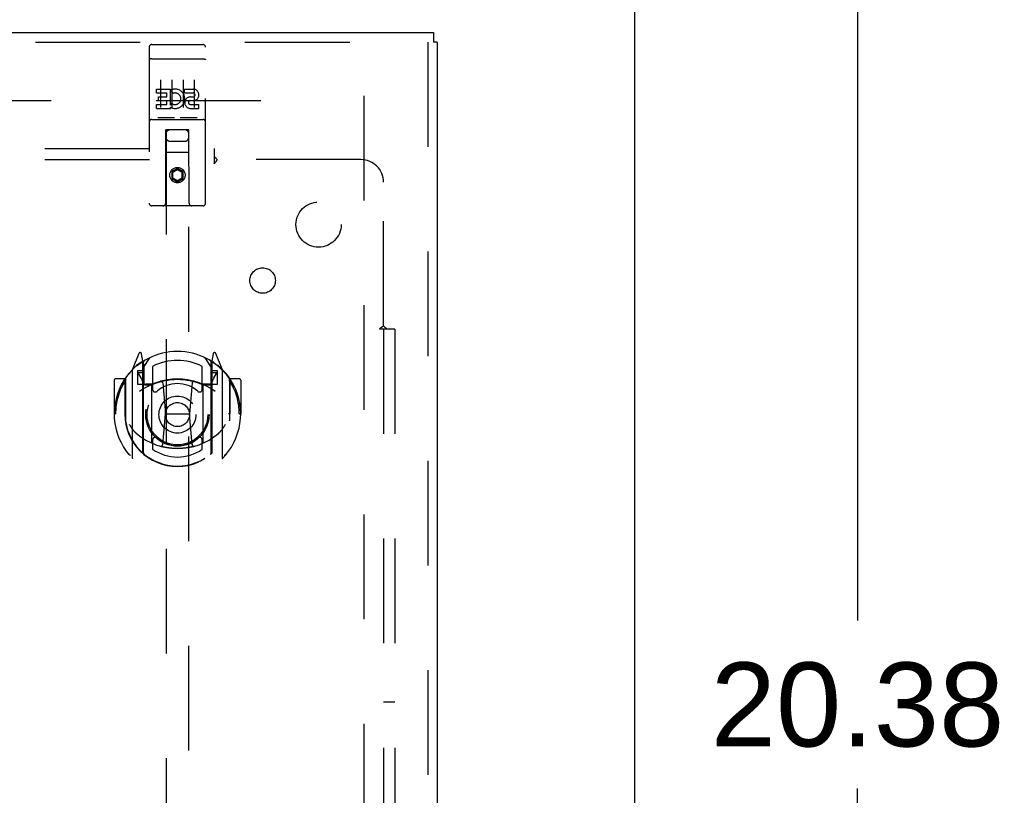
# Model space of a CAD drawing. Header units: inches. Extents: x 0 to 211, y 0 to 136.
# Tile 17 of 24: x 91 to 102, y 86 to 95. Entities that reach past the tile are written whole.
import ezdxf

# ---------------------------------------------------------------- set-up
doc = ezdxf.new("R2010")
doc.units = ezdxf.units.IN
doc.header["$LTSCALE"] = 11.589615
doc.header["$MEASUREMENT"] = 0
doc.linetypes.add('HIDDEN', pattern=[0.2, 0.1, -0.1])
doc.layers.get('0').update_dxf_attribs({"linetype": 'CONTINUOUS'})
for name, color, linetype in [('DEFAULT_2', 8, 'HIDDEN'), ('DIMENSIONS', 7, 'CONTINUOUS'), ('DOOR_ASSEMBLY', 7, 'CONTINUOUS'), ('SUBPANEL', 7, 'CONTINUOUS')]:
    doc.layers.add(name, color=color, linetype=linetype)
doc.styles.get("Standard").update_dxf_attribs({"font": 'arial.ttf'})
doc.dimstyles.new('DIMSTYLE_1', dxfattribs={"dimtxt": 0.929648, "dimasz": 1.239531, "dimexe": 0.09, "dimexo": 0.07, "dimgap": 0.0375, "dimtad": 0, "dimtih": 1, "dimtoh": 1, "dimzin": 4, "dimdsep": 46, "dimtxsty": 'Standard', "dimblk": '_FILLED', "dimblk1": '_FILLED', "dimblk2": '_FILLED', "dimcen": 0.09, "dimadec": 3, "dimazin": 1, "dimtfac": 1, "dimtdec": 3, "dimtofl": 0, "dimtmove": 0, "dimatfit": 3, "dimldrblk": '_FILLED', "dimfxl": 0, "dimtolj": 1, "dimtzin": 4, "dimarcsym": 0})

# ---------------------------------------------------------------- blocks, each defined once
blk = doc.blocks.new('_FILLED')
at = {"color": 0, "linetype": 'ByBlock'}
blk.add_solid([(0, 0), (-1, 0.2), (-1, -0.2)], dxfattribs=at)
blk = doc.blocks.new('*D10')
at = {"layer": 'DIMENSIONS', "color": 2, "linetype": 'Continuous'}
for p, q in [((99.025, 97.181), (101.853, 97.181)), ((100.737, 97.181), (100.737, 87.923)), ((100.737, 76.806), (100.737, 86.064)), ((97.765, 76.806), (101.853, 76.806))]:
    blk.add_line(p, q, dxfattribs=at)
at = {"layer": 'DIMENSIONS', "color": 2, "linetype": 'Continuous', "xscale": 1.2395309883, "yscale": 1.2395309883, "zscale": 1.2395309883}
for p, rotation in [((100.737, 97.181), 90), ((100.737, 76.806), 270)]:
    blk.add_blockref('_FILLED', p, dxfattribs=dict(at, rotation=rotation))
at = {"layer": 'DIMENSIONS', "color": 2, "linetype": 'Continuous', "insert": (100.737, 87.459), "char_height": 0.9296, "width": 3.24858, "attachment_point": 2, "line_spacing_factor": 0.9}
blk.add_mtext('20.38', dxfattribs=at)

msp = doc.modelspace()

# ---------------------------------------------------------------- linework, layer by layer
at = {"color": 7, "linetype": 'Continuous'}
msp.add_line((98.272, 7.285), (98.272, 97.077), dxfattribs=at)
at = {"layer": 'DEFAULT_2', "color": 8, "linetype": 'HIDDEN'}
for p, q in [((95.272, 93.733), (95.272, 14.629)), ((60.522, 93.681), (95.272, 93.681))]:
    msp.add_line(p, q, dxfattribs=at)
at = {"layer": 'DOOR_ASSEMBLY', "color": 3, "linetype": 'Continuous'}
for p, q in [((59.189, 94.431), (96.043, 94.431)), ((96.085, 94.327), (96.085, 14.035))]:
    msp.add_line(p, q, dxfattribs=at)
at = {"layer": 'DOOR_ASSEMBLY', "color": 7, "linetype": 'Continuous'}
for p in [(96.043, 94.431), (96.085, 94.327)]:
    msp.add_line(p, (96.043, 94.327), dxfattribs=at)
at = {"layer": 'DOOR_ASSEMBLY', "color": 8, "linetype": 'HIDDEN'}
for p, q in [((59.189, 94.327), (96.043, 94.327)), ((92.897, 94.269), (92.897, 92.544)), ((92.927, 94.299), (93.492, 94.299)), ((93.522, 92.544), (93.522, 94.269)), ((95.981, 94.327), (95.981, 14.035)), ((92.914, 94.14), (92.913, 94.14)), ((92.915, 94.14), (92.914, 94.14)), ((92.915, 94.14), (92.915, 94.14)), ((92.916, 94.14), (92.915, 94.14)), ((92.917, 94.14), (92.916, 94.14)), ((92.918, 94.14), (92.917, 94.14)), ((92.918, 94.14), (92.918, 94.14)), ((92.919, 94.14), (92.918, 94.14)), ((92.92, 94.14), (92.919, 94.14)), ((92.921, 94.141), (92.92, 94.14)), ((92.922, 94.141), (92.921, 94.141)), ((92.923, 94.141), (92.922, 94.141)), ((92.923, 94.141), (92.923, 94.141)), ((92.924, 94.141), (92.923, 94.141)), ((92.925, 94.141), (92.924, 94.141)), ((92.926, 94.141), (92.925, 94.141)), ((92.927, 94.141), (92.926, 94.141)), ((92.927, 94.141), (93.492, 94.141)), ((93.492, 94.141), (93.493, 94.141)), ((93.493, 94.141), (93.494, 94.141)), ((93.494, 94.141), (93.495, 94.141)), ((93.495, 94.141), (93.496, 94.141)), ((93.496, 94.141), (93.496, 94.141)), ((93.496, 94.141), (93.497, 94.141)), ((93.497, 94.141), (93.498, 94.141)), ((93.498, 94.141), (93.499, 94.141)), ((93.499, 94.141), (93.5, 94.14)), ((93.5, 94.14), (93.5, 94.14)), ((93.5, 94.14), (93.501, 94.14)), ((93.501, 94.14), (93.502, 94.14)), ((93.502, 94.14), (93.503, 94.14)), ((93.503, 94.14), (93.504, 94.14)), ((93.504, 94.14), (93.504, 94.14)), ((93.504, 94.14), (93.505, 94.14)), ((93.022, 93.908), (93.022, 93.602)), ((93.147, 93.908), (93.147, 93.602)), ((93.272, 93.908), (93.272, 93.602)), ((93.397, 93.908), (93.397, 93.602)), ((92.978, 93.763), (92.978, 93.806)), ((92.978, 93.806), (93.134, 93.806)), ((92.978, 93.763), (93.091, 93.763)), ((92.999, 93.679), (92.999, 93.721)), ((92.999, 93.721), (93.091, 93.721)), ((93.091, 93.721), (93.091, 93.763)), ((93.134, 93.628), (93.134, 93.806)), ((93.158, 93.758), (93.141, 93.797)), ((93.29, 93.763), (93.29, 93.806)), ((93.29, 93.806), (93.383, 93.806)), ((93.29, 93.763), (93.383, 93.763)), ((93.354, 93.72), (93.383, 93.72)), ((92.978, 93.593), (92.978, 93.635)), ((92.978, 93.635), (93.091, 93.635)), ((92.999, 93.679), (93.091, 93.679)), ((93.091, 93.635), (93.091, 93.679)), ((93.134, 93.628), (93.147, 93.647)), ((93.35, 93.679), (93.396, 93.679)), ((93.354, 93.635), (93.447, 93.635)), ((93.447, 93.593), (93.447, 93.635)), ((92.978, 93.593), (93.134, 93.593)), ((93.134, 93.593), (93.134, 93.605)), ((93.137, 93.603), (93.134, 93.605)), ((93.354, 93.593), (93.447, 93.593)), ((92.927, 93.471), (93.492, 93.471)), ((93.171, 93.487), (92.999, 93.487)), ((93.421, 93.487), (93.249, 93.487)), ((93.08, 92.544), (93.083, 93.354)), ((93.105, 93.354), (93.083, 93.354)), ((93.085, 93.354), (93.085, 56.352)), ((93.315, 93.354), (93.105, 93.354)), ((93.336, 93.354), (93.315, 93.354)), ((93.335, 56.352), (93.335, 93.354)), ((93.34, 92.544), (93.336, 93.354)), ((93.125, 93.229), (93.295, 93.229)), ((93.337, 93.104), (93.082, 93.104)), ((93.21, 92.926), (93.147, 92.889)), ((93.147, 92.889), (93.147, 92.817)), ((93.147, 92.889), (93.157, 92.884)), ((93.21, 92.914), (93.157, 92.884)), ((93.157, 92.884), (93.157, 92.823)), ((93.21, 92.926), (93.21, 92.914)), ((93.272, 92.889), (93.21, 92.926)), ((93.262, 92.884), (93.21, 92.914)), ((93.272, 92.889), (93.262, 92.884)), ((93.262, 92.823), (93.262, 92.884)), ((93.272, 92.817), (93.272, 92.889)), ((93.147, 92.817), (93.157, 92.823)), ((93.147, 92.817), (93.21, 92.781)), ((93.157, 92.823), (93.21, 92.793)), ((93.21, 92.793), (93.262, 92.823)), ((93.21, 92.781), (93.272, 92.817)), ((93.21, 92.781), (93.21, 92.793)), ((93.272, 92.817), (93.262, 92.823)), ((93.492, 92.514), (92.927, 92.514)), ((92.784, 90.88), (92.714, 90.704)), ((92.827, 90.796), (92.813, 90.877)), ((92.827, 89.78), (92.827, 90.796)), ((92.835, 90.724), (92.905, 90.833)), ((92.835, 89.78), (92.835, 90.783)), ((93.515, 90.833), (93.585, 90.724)), ((93.585, 89.78), (93.585, 90.783)), ((93.606, 90.877), (93.592, 90.796)), ((93.592, 90.796), (93.592, 89.78)), ((93.614, 90.774), (93.609, 90.777)), ((93.705, 90.704), (93.635, 90.88)), ((92.71, 90.693), (92.71, 89.726)), ((92.767, 90.689), (92.767, 90.539)), ((92.827, 90.689), (92.767, 90.689)), ((92.806, 90.775), (92.806, 90.774)), ((92.806, 90.774), (92.806, 90.774)), ((92.806, 90.774), (92.806, 90.774)), ((92.837, 90.758), (92.837, 90.551)), ((92.935, 90.736), (92.935, 90.483)), ((93.485, 90.483), (93.485, 90.736)), ((93.582, 90.551), (93.582, 90.758)), ((93.652, 90.689), (93.592, 90.689)), ((93.652, 90.539), (93.652, 90.689)), ((93.71, 89.726), (93.71, 90.693)), ((92.51, 90.583), (92.51, 90.21)), ((92.627, 90.598), (92.525, 90.598)), ((92.627, 90.598), (92.627, 90.21)), ((92.635, 90.583), (92.627, 90.598)), ((92.635, 90.596), (92.635, 90.138)), ((92.775, 90.656), (92.805, 90.61)), ((92.835, 90.664), (92.78, 90.664)), ((93.64, 90.664), (93.585, 90.664)), ((93.614, 90.61), (93.644, 90.656)), ((93.792, 90.598), (93.784, 90.583)), ((93.785, 90.596), (93.785, 90.138)), ((93.792, 90.21), (93.792, 90.598)), ((93.895, 90.598), (93.792, 90.598)), ((93.91, 90.583), (93.91, 90.21)), ((92.767, 90.539), (92.827, 90.539)), ((92.927, 90.538), (92.855, 90.538)), ((92.857, 90.531), (92.923, 90.531)), ((92.927, 89.897), (92.927, 90.528)), ((93.047, 90.554), (93.077, 90.21)), ((93.373, 90.554), (93.342, 90.21)), ((93.565, 90.538), (93.492, 90.538)), ((93.492, 90.528), (93.492, 89.897)), ((93.496, 90.531), (93.562, 90.531)), ((93.592, 90.539), (93.652, 90.539)), ((92.51, 90.21), (92.525, 90.21)), ((92.627, 90.21), (92.642, 90.21)), ((92.635, 90.138), (92.635, 90.135)), ((93.047, 89.87), (93.077, 90.21)), ((93.077, 90.21), (93.342, 90.21)), ((93.372, 89.87), (93.342, 90.21)), ((93.792, 90.21), (93.777, 90.21)), ((93.895, 90.21), (93.91, 90.21)), ((92.935, 89.922), (92.935, 89.819)), ((93.485, 89.819), (93.485, 89.922))]:
    msp.add_line(p, q, dxfattribs=at)
for points in [[(92.913, 94.14), (92.913, 94.14), (92.912, 94.14), (92.912, 94.14), (92.912, 94.14), (92.911, 94.14), (92.911, 94.139), (92.911, 94.139), (92.91, 94.139), (92.91, 94.139), (92.909, 94.139), (92.909, 94.139), (92.909, 94.139), (92.908, 94.139), (92.908, 94.139), (92.908, 94.139), (92.908, 94.139), (92.907, 94.139), (92.907, 94.139), (92.907, 94.139), (92.906, 94.139), (92.906, 94.139), (92.906, 94.138), (92.905, 94.138), (92.905, 94.138), (92.905, 94.138), (92.905, 94.138), (92.904, 94.138), (92.904, 94.138), (92.904, 94.138), (92.903, 94.138), (92.903, 94.138), (92.903, 94.138), (92.903, 94.138), (92.902, 94.137), (92.902, 94.137), (92.902, 94.137), (92.902, 94.137), (92.902, 94.137), (92.901, 94.137), (92.901, 94.137), (92.901, 94.137), (92.901, 94.137), (92.901, 94.137), (92.9, 94.137), (92.9, 94.136), (92.9, 94.136), (92.9, 94.136), (92.9, 94.136), (92.899, 94.136), (92.899, 94.136), (92.899, 94.136), (92.899, 94.136), (92.899, 94.136), (92.899, 94.136), (92.899, 94.136), (92.898, 94.135), (92.898, 94.135), (92.898, 94.135), (92.898, 94.135), (92.898, 94.135), (92.898, 94.135), (92.898, 94.135), (92.898, 94.135), (92.898, 94.135), (92.898, 94.135), (92.898, 94.134), (92.897, 94.134), (92.897, 94.134), (92.897, 94.134), (92.897, 94.134), (92.897, 94.134), (92.897, 94.134), (92.897, 94.134), (92.897, 94.134), (92.897, 94.133), (92.897, 94.133), (92.897, 94.133)], [(93.505, 94.14), (93.506, 94.14), (93.506, 94.14), (93.507, 94.14), (93.507, 94.14), (93.507, 94.14), (93.508, 94.14), (93.508, 94.14), (93.508, 94.139), (93.509, 94.139), (93.509, 94.139), (93.51, 94.139), (93.51, 94.139), (93.51, 94.139), (93.511, 94.139), (93.511, 94.139), (93.511, 94.139), (93.512, 94.139), (93.512, 94.139), (93.512, 94.139), (93.512, 94.139), (93.513, 94.139), (93.513, 94.139), (93.513, 94.139), (93.514, 94.138), (93.514, 94.138), (93.514, 94.138), (93.515, 94.138), (93.515, 94.138), (93.515, 94.138), (93.515, 94.138), (93.516, 94.138), (93.516, 94.138), (93.516, 94.138), (93.516, 94.138), (93.517, 94.138), (93.517, 94.137), (93.517, 94.137), (93.517, 94.137), (93.518, 94.137), (93.518, 94.137), (93.518, 94.137), (93.518, 94.137), (93.518, 94.137), (93.519, 94.137), (93.519, 94.137), (93.519, 94.137), (93.519, 94.136), (93.519, 94.136), (93.52, 94.136), (93.52, 94.136), (93.52, 94.136), (93.52, 94.136), (93.52, 94.136), (93.52, 94.136), (93.52, 94.136), (93.521, 94.136), (93.521, 94.136), (93.521, 94.135), (93.521, 94.135), (93.521, 94.135), (93.521, 94.135), (93.521, 94.135), (93.521, 94.135), (93.522, 94.135), (93.522, 94.135), (93.522, 94.135), (93.522, 94.135), (93.522, 94.134), (93.522, 94.134), (93.522, 94.134), (93.522, 94.134), (93.522, 94.134), (93.522, 94.134), (93.522, 94.134), (93.522, 94.134), (93.522, 94.134), (93.522, 94.133), (93.522, 94.133), (93.522, 94.133)], [(92.999, 93.487), (92.999, 93.487), (92.998, 93.487), (92.998, 93.487), (92.998, 93.487), (92.998, 93.487), (92.998, 93.487), (92.997, 93.487), (92.997, 93.487), (92.997, 93.487), (92.997, 93.487), (92.997, 93.487), (92.996, 93.487), (92.996, 93.487), (92.996, 93.487), (92.996, 93.487), (92.996, 93.487), (92.996, 93.487), (92.995, 93.487), (92.995, 93.487), (92.995, 93.487), (92.995, 93.487), (92.995, 93.487), (92.995, 93.487), (92.995, 93.487), (92.994, 93.487), (92.994, 93.487), (92.994, 93.487), (92.994, 93.487), (92.994, 93.487), (92.994, 93.487), (92.994, 93.487), (92.994, 93.487), (92.993, 93.487), (92.993, 93.487), (92.993, 93.487), (92.993, 93.487), (92.993, 93.488), (92.993, 93.488), (92.993, 93.488), (92.993, 93.488), (92.993, 93.488), (92.993, 93.488), (92.992, 93.488), (92.992, 93.488), (92.992, 93.488), (92.992, 93.488)], [(93.177, 93.488), (93.177, 93.488), (93.177, 93.488), (93.177, 93.488), (93.177, 93.488), (93.177, 93.488), (93.177, 93.488), (93.177, 93.488), (93.176, 93.488), (93.176, 93.488), (93.176, 93.487), (93.176, 93.487), (93.176, 93.487), (93.176, 93.487), (93.176, 93.487), (93.176, 93.487), (93.176, 93.487), (93.175, 93.487), (93.175, 93.487), (93.175, 93.487), (93.175, 93.487), (93.175, 93.487), (93.175, 93.487), (93.175, 93.487), (93.174, 93.487), (93.174, 93.487), (93.174, 93.487), (93.174, 93.487), (93.174, 93.487), (93.174, 93.487), (93.174, 93.487), (93.173, 93.487), (93.173, 93.487), (93.173, 93.487), (93.173, 93.487), (93.173, 93.487), (93.173, 93.487), (93.172, 93.487), (93.172, 93.487), (93.172, 93.487), (93.172, 93.487), (93.172, 93.487), (93.171, 93.487), (93.171, 93.487), (93.171, 93.487), (93.171, 93.487)], [(93.249, 93.487), (93.249, 93.487), (93.248, 93.487), (93.248, 93.487), (93.248, 93.487), (93.248, 93.487), (93.248, 93.487), (93.247, 93.487), (93.247, 93.487), (93.247, 93.487), (93.247, 93.487), (93.247, 93.487), (93.246, 93.487), (93.246, 93.487), (93.246, 93.487), (93.246, 93.487), (93.246, 93.487), (93.246, 93.487), (93.245, 93.487), (93.245, 93.487), (93.245, 93.487), (93.245, 93.487), (93.245, 93.487), (93.245, 93.487), (93.245, 93.487), (93.244, 93.487), (93.244, 93.487), (93.244, 93.487), (93.244, 93.487), (93.244, 93.487), (93.244, 93.487), (93.244, 93.487), (93.244, 93.487), (93.243, 93.487), (93.243, 93.487), (93.243, 93.487), (93.243, 93.487), (93.243, 93.488), (93.243, 93.488), (93.243, 93.488), (93.243, 93.488), (93.243, 93.488), (93.243, 93.488), (93.242, 93.488), (93.242, 93.488), (93.242, 93.488), (93.242, 93.488)], [(93.427, 93.488), (93.427, 93.488), (93.427, 93.488), (93.427, 93.488), (93.427, 93.488), (93.427, 93.488), (93.427, 93.488), (93.427, 93.488), (93.426, 93.488), (93.426, 93.488), (93.426, 93.487), (93.426, 93.487), (93.426, 93.487), (93.426, 93.487), (93.426, 93.487), (93.426, 93.487), (93.426, 93.487), (93.425, 93.487), (93.425, 93.487), (93.425, 93.487), (93.425, 93.487), (93.425, 93.487), (93.425, 93.487), (93.425, 93.487), (93.424, 93.487), (93.424, 93.487), (93.424, 93.487), (93.424, 93.487), (93.424, 93.487), (93.424, 93.487), (93.424, 93.487), (93.423, 93.487), (93.423, 93.487), (93.423, 93.487), (93.423, 93.487), (93.423, 93.487), (93.423, 93.487), (93.422, 93.487), (93.422, 93.487), (93.422, 93.487), (93.422, 93.487), (93.422, 93.487), (93.421, 93.487), (93.421, 93.487), (93.421, 93.487), (93.421, 93.487)], [(92.664, 90.649), (92.665, 90.649), (92.666, 90.65), (92.666, 90.651), (92.667, 90.652), (92.668, 90.653), (92.669, 90.653), (92.669, 90.654), (92.67, 90.655), (92.671, 90.656), (92.672, 90.656), (92.672, 90.657), (92.673, 90.658), (92.674, 90.659), (92.675, 90.659), (92.675, 90.66), (92.676, 90.661), (92.677, 90.661), (92.678, 90.662), (92.679, 90.663), (92.68, 90.663), (92.68, 90.664), (92.681, 90.664), (92.682, 90.665), (92.683, 90.666), (92.684, 90.666), (92.685, 90.667), (92.686, 90.667), (92.687, 90.668), (92.687, 90.668), (92.688, 90.669), (92.689, 90.669), (92.69, 90.67), (92.691, 90.67), (92.692, 90.67)], [(93.727, 90.67), (93.728, 90.67), (93.729, 90.67), (93.73, 90.669), (93.731, 90.669), (93.732, 90.668), (93.733, 90.668), (93.734, 90.667), (93.735, 90.667), (93.735, 90.666), (93.736, 90.666), (93.737, 90.665), (93.738, 90.664), (93.739, 90.664), (93.74, 90.663), (93.741, 90.663), (93.741, 90.662), (93.742, 90.661), (93.743, 90.661), (93.744, 90.66), (93.745, 90.659), (93.745, 90.659), (93.746, 90.658), (93.747, 90.657), (93.748, 90.656), (93.749, 90.656), (93.749, 90.655), (93.75, 90.654), (93.751, 90.653), (93.752, 90.653), (93.752, 90.652), (93.753, 90.651), (93.754, 90.65), (93.754, 90.649), (93.755, 90.649)], [(92.677, 90.096), (92.68, 90.091), (92.683, 90.086), (92.686, 90.081), (92.689, 90.077), (92.692, 90.072), (92.695, 90.068), (92.697, 90.064), (92.7, 90.06), (92.703, 90.056), (92.705, 90.053), (92.707, 90.049), (92.71, 90.046), (92.712, 90.043), (92.715, 90.039), (92.717, 90.037), (92.719, 90.034), (92.721, 90.031), (92.723, 90.028), (92.725, 90.026), (92.727, 90.023), (92.729, 90.021), (92.731, 90.019), (92.733, 90.016), (92.735, 90.014), (92.737, 90.012), (92.739, 90.01), (92.741, 90.009), (92.742, 90.007), (92.744, 90.005), (92.746, 90.003), (92.748, 90.002), (92.749, 90), (92.751, 89.999), (92.752, 89.997), (92.754, 89.996), (92.755, 89.995)], [(93.664, 89.995), (93.666, 89.996), (93.667, 89.997), (93.669, 89.999), (93.67, 90), (93.672, 90.002), (93.673, 90.003), (93.675, 90.005), (93.677, 90.007), (93.679, 90.009), (93.68, 90.01), (93.682, 90.012), (93.684, 90.014), (93.686, 90.016), (93.688, 90.019), (93.69, 90.021), (93.692, 90.023), (93.694, 90.026), (93.696, 90.028), (93.698, 90.031), (93.7, 90.034), (93.703, 90.036), (93.705, 90.039), (93.707, 90.043), (93.709, 90.046), (93.712, 90.049), (93.714, 90.053), (93.717, 90.056), (93.719, 90.06), (93.722, 90.064), (93.725, 90.068), (93.727, 90.072), (93.73, 90.077), (93.733, 90.081), (93.736, 90.086), (93.739, 90.091), (93.742, 90.096)], [(93.398, 89.853), (93.392, 89.851), (93.387, 89.85), (93.381, 89.849), (93.376, 89.847), (93.371, 89.846), (93.365, 89.845), (93.36, 89.843), (93.354, 89.842), (93.349, 89.841), (93.343, 89.84), (93.338, 89.839), (93.332, 89.838), (93.327, 89.837), (93.321, 89.836), (93.316, 89.835), (93.31, 89.834), (93.305, 89.834), (93.299, 89.833), (93.293, 89.832), (93.288, 89.832), (93.282, 89.831), (93.277, 89.83), (93.271, 89.83), (93.266, 89.829), (93.26, 89.829), (93.254, 89.829), (93.249, 89.828), (93.243, 89.828), (93.238, 89.828), (93.232, 89.828), (93.226, 89.827), (93.221, 89.827), (93.215, 89.827), (93.21, 89.827), (93.204, 89.827), (93.198, 89.827), (93.193, 89.827), (93.187, 89.828), (93.182, 89.828), (93.176, 89.828), (93.171, 89.828), (93.165, 89.829), (93.159, 89.829), (93.154, 89.829), (93.148, 89.83), (93.143, 89.83), (93.137, 89.831), (93.131, 89.832), (93.126, 89.832), (93.12, 89.833), (93.115, 89.834), (93.109, 89.834), (93.104, 89.835), (93.098, 89.836), (93.093, 89.837), (93.087, 89.838), (93.082, 89.839), (93.076, 89.84), (93.071, 89.841), (93.065, 89.842), (93.06, 89.843), (93.054, 89.845), (93.049, 89.846), (93.043, 89.847), (93.038, 89.849), (93.033, 89.85), (93.027, 89.851), (93.022, 89.853)], [(92.692, 89.749), (92.691, 89.749), (92.69, 89.75), (92.689, 89.75), (92.688, 89.751), (92.687, 89.751), (92.687, 89.752), (92.686, 89.752), (92.685, 89.753), (92.684, 89.753), (92.683, 89.754), (92.682, 89.754), (92.681, 89.755), (92.68, 89.756), (92.68, 89.756), (92.679, 89.757), (92.678, 89.757), (92.677, 89.758), (92.676, 89.759), (92.675, 89.759), (92.675, 89.76), (92.674, 89.761), (92.673, 89.762), (92.672, 89.762), (92.672, 89.763), (92.671, 89.764), (92.67, 89.764), (92.669, 89.765), (92.669, 89.766), (92.668, 89.767), (92.667, 89.768), (92.666, 89.768), (92.666, 89.769), (92.665, 89.77), (92.664, 89.771)], [(93.755, 89.771), (93.754, 89.77), (93.754, 89.769), (93.753, 89.768), (93.752, 89.768), (93.752, 89.767), (93.751, 89.766), (93.75, 89.765), (93.749, 89.764), (93.749, 89.764), (93.748, 89.763), (93.747, 89.762), (93.746, 89.762), (93.745, 89.761), (93.745, 89.76), (93.744, 89.759), (93.743, 89.759), (93.742, 89.758), (93.741, 89.757), (93.741, 89.757), (93.74, 89.756), (93.739, 89.756), (93.738, 89.755), (93.737, 89.754), (93.736, 89.754), (93.735, 89.753), (93.735, 89.753), (93.734, 89.752), (93.733, 89.752), (93.732, 89.751), (93.731, 89.751), (93.73, 89.75), (93.729, 89.75), (93.728, 89.749), (93.727, 89.749)]]:
    msp.add_lwpolyline(points, dxfattribs=at)
for centre, radius in [((93.21, 92.854), 0.085), ((93.21, 92.854), 0.0845), ((93.21, 90.203), 0.35), ((93.21, 90.203), 0.335), ((93.21, 90.203), 0.205), ((93.21, 90.203), 0.133)]:
    msp.add_circle(centre, radius, dxfattribs=at)
for centre, radius, start, end in [((92.927, 94.269), 0.03, 90, 180), ((93.492, 94.269), 0.03, 0, 90), ((93.184, 93.699), 0.107, 244.2636, 113.4027), ((93.184, 93.699), 0.0639, 234.8895, 113.4026), ((93.354, 93.656), 0.0635, 90, 270), ((93.383, 93.742), 0.0644, 282.2995, 90.0775), ((93.383, 93.742), 0.0219, 269.9011, 90), ((93.354, 93.657), 0.0219, 100.307, 270), ((92.927, 93.441), 0.03, 90, 180), ((93.492, 93.441), 0.03, 0, 90), ((93.125, 93.314), 0.04, 90, 180), ((93.295, 93.314), 0.04, 0, 90), ((93.125, 93.269), 0.04, 180, 270), ((93.295, 93.269), 0.04, 270, 360), ((92.927, 92.544), 0.03, 180, 270), ((93.05, 92.544), 0.03, 270, 360), ((93.37, 92.544), 0.03, 180, 270), ((93.492, 92.544), 0.03, 270, 360), ((93.21, 90.203), 0.7, 35.2961, 144.7039), ((92.798, 90.874), 0.015, 10, 158.1959), ((93.621, 90.874), 0.015, 21.8041, 170), ((93.21, 90.21), 0.7, 125.5126, 54.4874), ((92.815, 90.763), 0.02, 0, 125.5126), ((92.817, 90.758), 0.02, 0, 125.2543), ((92.855, 90.783), 0.02, 121.4688, 179.9992), ((93.21, 90.203), 0.6, 62.7204, 117.2796), ((93.565, 90.783), 0.02, 0, 58.5295), ((93.602, 90.758), 0.02, 54.7457, 180), ((93.605, 90.763), 0.02, 54.4874, 180), ((92.725, 90.693), 0.015, 135.0748, 180), ((93.695, 90.693), 0.015, 0, 44.9252), ((92.525, 90.583), 0.015, 90, 180), ((93.21, 90.21), 0.685, 146.9885, 180), ((92.655, 90.596), 0.02, 144.7039, 180), ((92.78, 90.659), 0.005, 90, 212.6792), ((93.21, 89.897), 0.7, 53.2319, 126.7681), ((92.647, 90.509), 0.188, 0, 32.6792), ((92.855, 90.558), 0.02, 180, 270), ((93.21, 89.89), 0.7, 66.536, 113.464), ((93.027, 90.552), 0.02, 5.0796, 105.6131), ((93.393, 90.552), 0.02, 74.3869, 174.9204), ((93.565, 90.558), 0.02, 270, 360), ((93.773, 90.509), 0.188, 147.3208, 180), ((93.64, 90.659), 0.005, 327.3208, 90), ((93.765, 90.596), 0.02, 0, 35.2961), ((93.21, 90.21), 0.685, 0, 33.0115), ((93.895, 90.583), 0.015, 0, 90), ((92.857, 90.551), 0.02, 180, 270), ((92.923, 90.551), 0.02, 270, 293.464), ((92.942, 90.528), 0.015, 112.9863, 180), ((92.965, 90.483), 0.03, 180, 311.1261), ((93.21, 90.203), 0.343, 48.8739, 131.1261), ((93.455, 90.483), 0.03, 228.8739, 360), ((93.477, 90.528), 0.015, 0, 67.0137), ((93.496, 90.551), 0.02, 246.536, 270), ((93.562, 90.551), 0.02, 270, 360), ((93.21, 90.212), 0.583, 180.2464, 359.7536), ((92.655, 90.138), 0.02, 180, 187.6622), ((93.21, 90.213), 0.58, 187.6622, 352.3378), ((93.765, 90.138), 0.02, 352.3378, 360), ((93.21, 90.527), 0.7, 229.529, 310.471), ((92.965, 89.922), 0.03, 48.8739, 180), ((93.21, 90.203), 0.343, 228.8739, 311.1261), ((93.455, 89.922), 0.03, 0, 131.1261), ((92.942, 89.897), 0.015, 180, 247.0137), ((93.21, 90.213), 0.48, 235.0461, 304.9539), ((93.027, 89.872), 0.02, 254.4248, 354.9204), ((93.392, 89.872), 0.02, 185.0796, 285.5752), ((93.477, 89.897), 0.015, 292.9863, 360), ((92.725, 89.726), 0.015, 180, 224.9252), ((92.842, 89.78), 0.015, 180, 229.6413), ((92.855, 89.78), 0.02, 180, 230.6594), ((93.565, 89.78), 0.02, 309.3378, 359.9984), ((93.577, 89.78), 0.015, 310.3587, 360), ((93.695, 89.726), 0.015, 315.0748, 360)]:
    msp.add_arc(centre, radius, start, end, dxfattribs=at)
at = {"layer": 'SUBPANEL', "color": 8, "linetype": 'HIDDEN'}
for p, q in [((63.928, 93.15), (93.616, 93.15)), ((93.616, 93.15), (93.616, 93.063)), ((93.616, 93.063), (93.616, 92.984)), ((63.928, 93.025), (93.616, 93.025)), ((95.241, 93.025), (93.651, 93.025)), ((95.491, 91.185), (95.491, 92.775)), ((95.529, 91.15), (95.45, 91.15)), ((95.491, 91.15), (95.491, 17.212)), ((95.51, 91.167), (95.503, 91.173)), ((95.616, 91.15), (95.529, 91.15)), ((95.616, 91.15), (95.616, 17.212)), ((95.491, 87.025), (95.616, 87.025))]:
    msp.add_line(p, q, dxfattribs=at)
for points in [[(93.616, 93.063), (93.618, 93.061), (93.619, 93.059), (93.621, 93.057), (93.622, 93.055), (93.624, 93.053), (93.625, 93.052), (93.627, 93.05), (93.628, 93.048), (93.63, 93.047), (93.631, 93.045), (93.633, 93.044)], [(93.616, 92.984), (93.618, 92.985), (93.619, 92.986), (93.621, 92.986), (93.623, 92.987), (93.624, 92.988), (93.626, 92.99), (93.627, 92.991), (93.629, 92.992), (93.63, 92.994), (93.632, 92.996), (93.633, 92.997), (93.634, 92.999), (93.636, 93.001), (93.637, 93.003), (93.638, 93.006), (93.641, 93.01)], [(93.633, 93.044), (93.639, 93.037), (93.641, 93.035), (93.643, 93.034), (93.645, 93.032), (93.647, 93.03), (93.648, 93.028), (93.65, 93.026), (93.651, 93.025)], [(93.641, 93.01), (93.643, 93.013), (93.644, 93.015), (93.645, 93.017), (93.647, 93.019), (93.648, 93.021), (93.65, 93.023), (93.651, 93.025)], [(95.45, 91.15), (95.451, 91.152), (95.451, 91.153), (95.452, 91.155), (95.453, 91.157), (95.454, 91.158), (95.456, 91.16), (95.457, 91.161), (95.458, 91.163), (95.46, 91.164), (95.462, 91.166), (95.463, 91.167), (95.465, 91.168), (95.467, 91.17), (95.469, 91.171), (95.472, 91.172)], [(95.472, 91.172), (95.476, 91.175), (95.479, 91.177), (95.481, 91.178), (95.483, 91.179), (95.485, 91.181), (95.487, 91.182), (95.489, 91.184), (95.491, 91.185)], [(95.503, 91.173), (95.501, 91.175), (95.499, 91.177), (95.498, 91.179), (95.496, 91.181), (95.494, 91.182), (95.492, 91.184), (95.491, 91.185)], [(95.529, 91.15), (95.527, 91.152), (95.525, 91.153), (95.523, 91.155), (95.521, 91.156), (95.519, 91.158), (95.518, 91.159), (95.516, 91.161), (95.514, 91.162), (95.513, 91.164), (95.511, 91.165), (95.51, 91.167)]]:
    msp.add_lwpolyline(points, dxfattribs=at)
for centre, radius in [((94.772, 92.306), 0.25), ((94.153, 91.687), 0.141)]:
    msp.add_circle(centre, radius, dxfattribs=at)
msp.add_arc((95.241, 92.775), 0.25, 0, 90, dxfattribs=at)

# ---------------------------------------------------------------- dimensions: what is measured, and where the dimension line sits
at = {"layer": 'DIMENSIONS', "color": 2, "linetype": 'Continuous'}
dim = msp.add_linear_dim(base=(100.737297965, 76.806198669), p1=(98.955348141, 97.181198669), p2=(97.694848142, 76.806198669), angle=270, dimstyle='DIMSTYLE_1', dxfattribs=at)
dim.commit()
dim.dimension.update_dxf_attribs({"geometry": '*D10', "text_midpoint": (100.723227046, 86.988515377), "dimtype": 160})

doc.saveas('drawing.dxf')
